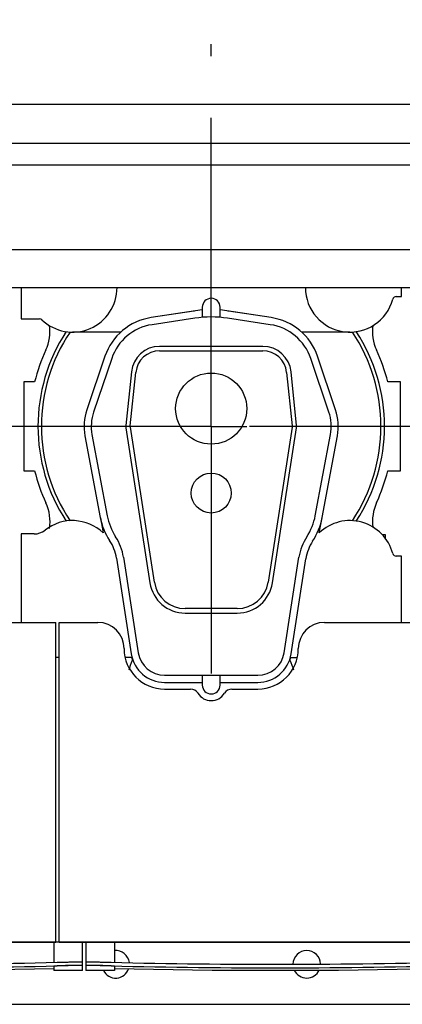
# Model space of a CAD drawing. Header units: millimetres. Extents: x 0 to 841, y 0 to 594.
# Tile 31 of 59: x 618 to 640, y 182 to 238. Entities that reach past the tile are written whole.
import ezdxf
from ezdxf.enums import TextEntityAlignment as Align

# ---------------------------------------------------------------- set-up
doc = ezdxf.new("R2010")
doc.units = ezdxf.units.MM
doc.header["$LTSCALE"] = 46.255
doc.linetypes.add('CENTER', pattern=[0.6, 0.375, -0.075, 0.075, -0.075])
doc.layers.get('0').update_dxf_attribs({"linetype": 'CONTINUOUS'})
for name, color, linetype in [('25097_000000_IMO-2_SKL_PBL452', 7, 'CONTINUOUS'), ('25097_030000_TLKGS_V_ABL435', 7, 'CONTINUOUS'), ('25097_100000_TLKGS_V_ABL436', 7, 'CONTINUOUS'), ('25097_200000_TLKGS_V_ABL446', 7, 'CONTINUOUS'), ('25097_700000_TLKGS_V_ABL441', 7, 'CONTINUOUS'), ('top_7_VBL425', 7, 'CONTINUOUS')]:
    doc.layers.add(name, color=color, linetype=linetype)
doc.styles.get("Standard").update_dxf_attribs({"font": 'txt', "width": 0.6})
doc.dimstyles.new('DIMSTYLE_2', dxfattribs={"dimtxt": 3.5, "dimasz": 3.5, "dimexe": 1.8, "dimexo": 0, "dimgap": 0.875, "dimtad": 1, "dimdec": 0, "dimlfac": 20, "dimdsep": 46, "dimtxsty": 'STANDARD', "dimblk": '_FILLED', "dimblk1": '_FILLED', "dimblk2": '_FILLED', "dimcen": 0.09, "dimadec": 0, "dimazin": 0, "dimtp": 2, "dimtm": 2, "dimtfac": 1, "dimtdec": 0, "dimtofl": 0, "dimtmove": 0, "dimatfit": 3, "dimldrblk": '_FILLED', "dimfxl": 1, "dimtolj": 1, "dimarcsym": 0})

# ---------------------------------------------------------------- blocks, each defined once
blk = doc.blocks.new('_FILLED')
at = {"color": 0, "linetype": 'BYBLOCK'}
blk.add_solid([(0, 0), (-1, 0.167), (-1, -0.167)], dxfattribs=at)
blk = doc.blocks.new('*D3')
at = {"color": 2, "linetype": 'CONTINUOUS'}
for p, q in [((466.4, 247.5), (466.4, 290.601)), ((779.597, 236.5), (779.597, 290.601)), ((466.4, 288.8), (622.999, 288.8)), ((779.597, 288.8), (622.999, 288.8))]:
    blk.add_line(p, q, dxfattribs=at)
at = {"color": 2, "linetype": 'CONTINUOUS', "xscale": 3.5, "yscale": 3.5, "zscale": 3.5, "rotation": 180}
blk.add_blockref('_FILLED', (466.4, 288.8), dxfattribs=at)
at = {"color": 2, "linetype": 'CONTINUOUS', "xscale": 3.5, "yscale": 3.5, "zscale": 3.5}
blk.add_blockref('_FILLED', (779.597, 288.8), dxfattribs=at)
at = {"color": 2, "linetype": 'CONTINUOUS', "width": 0.690476}
blk.add_text('6264', height=3.5, dxfattribs=at).set_placement((626.306, 289.675), align=Align.CENTER)
blk = doc.blocks.new('25097_111000_21_SIMPLE1_T1_A_PBL438', base_point=(589.125, 213.938))
at = {"layer": '25097_111000_21_SIMPLE1_T1_A_PBL438', "color": 7, "linetype": 'CONTINUOUS'}
for p, q in [((620.45, 186), (620.25, 186)), ((485.175, 182.5), (685.9, 182.5))]:
    blk.add_line(p, q, dxfattribs=at)
for centre, start, end in [((623.625, 184.75), 7.1457, 95.5594), ((634.375, 184.75), 1.2276, 179.5177), ((623.625, 184.75), 206.8902, 341.536), ((634.375, 184.75), 205.4819, 334.518)]:
    blk.add_arc(centre, 0.775, start, end, dxfattribs=at)
blk = doc.blocks.new('25097_111000_21_SIMPLE1_T2_A_PBL516', base_point=(629.05, 214.681))
at = {"layer": '25097_111000_21_SIMPLE1_T2_A_PBL516', "color": 7, "linetype": 'CONTINUOUS'}
for p, q in [((619.064, 217.5), (618.45, 217.5)), ((618.45, 217.5), (618.45, 212.5)), ((639.65, 217.5), (638.936, 217.5)), ((639.65, 212.5), (639.65, 217.5)), ((618.45, 212.5), (619.064, 212.5)), ((638.936, 212.5), (639.65, 212.5)), ((638.801, 208.9), (638.625, 208.9)), ((638.801, 208.688), (638.801, 208.9))]:
    blk.add_line(p, q, dxfattribs=at)
for centre, radius, start, end in [((617.428, 220.347), 2.502, 335.2009, 7.4897), ((640.574, 220.349), 2.505, 172.6385, 204.8049), ((629, 215), 10.245, 155.2009, 165.8767), ((629, 215), 10.245, 14.1233, 24.8049), ((629, 215), 10.245, 194.1233, 204.8044), ((629, 215), 10.245, 335.2611, 345.8767), ((617.426, 209.651), 2.505, 350.8527, 24.8044), ((640.598, 209.656), 2.524, 155.2593, 187.4518)]:
    blk.add_arc(centre, radius, start, end, dxfattribs=at)
blk = doc.blocks.new('25097_111000_21_SIMPLE1_A_ABL437', base_point=(589.125, 213.938))
at = {"layer": '25097_111000_21_SIMPLE1_T1_A_PBL438'}
blk.add_blockref('25097_111000_21_SIMPLE1_T1_A_PBL438', (589.125, 213.938), dxfattribs=at)
at = {"layer": '25097_111000_21_SIMPLE1_T2_A_PBL516'}
blk.add_blockref('25097_111000_21_SIMPLE1_T2_A_PBL516', (629.05, 214.681), dxfattribs=at)
blk = doc.blocks.new('25097_111200_24_SIMPLE1_T3_X_PBL477', base_point=(632.6, 185.2))
at = {"layer": '25097_111200_24_SIMPLE1_T3_X_PBL477', "color": 7, "linetype": 'CONTINUOUS'}
for p, q in [((621.95, 186), (621.95, 184.4)), ((623.55, 186), (623.55, 184.863)), ((641.65, 186), (641.65, 184.863)), ((643.25, 184.4), (643.25, 186)), ((621.95, 184.681), (621.95, 184.681)), ((623.55, 184.4), (621.95, 184.4)), ((622.7, 184.88), (622.75, 184.878)), ((622.75, 184.678), (622.7, 184.679)), ((623.55, 184.639), (623.55, 184.4)), ((641.65, 184.639), (641.65, 184.4)), ((643.25, 184.4), (641.65, 184.4)), ((642.45, 184.878), (642.5, 184.88)), ((642.5, 184.679), (642.45, 184.678)), ((643.25, 184.681), (643.25, 184.681))]:
    blk.add_line(p, q, dxfattribs=at)
blk.add_lwpolyline([(623.55, 184.52), (629.047, 184.417), (636.153, 184.417), (641.65, 184.52)], dxfattribs=at)
for radius, start, end in [(378.214, 268.50765, 271.49235), (378.414, 268.50844, 271.49156)]:
    blk.add_arc((632.6, 562.964), radius, start, end, dxfattribs=at)
for points, knots in [([(621.95, 184.882), (621.95, 184.884), (621.957, 184.884), (621.966, 184.886), (621.985, 184.886), (622.009, 184.887), (622.041, 184.888), (622.095, 184.889), (622.176, 184.889), (622.289, 184.888), (622.417, 184.886), (622.556, 184.883), (622.651, 184.881), (622.7, 184.88)], [0, 0, 0, 0, 0.005255, 0.019758, 0.043633, 0.076691, 0.118629, 0.16905, 0.293333, 0.444777, 0.617559, 0.805035, 1, 1, 1, 1]), ([(622.7, 184.679), (622.651, 184.681), (622.556, 184.683), (622.417, 184.686), (622.289, 184.688), (622.176, 184.689), (622.095, 184.689), (622.041, 184.688), (622.009, 184.687), (621.985, 184.686), (621.966, 184.686), (621.957, 184.684), (621.95, 184.683), (621.95, 184.682)], [0, 0, 0, 0, 0.194964, 0.38244, 0.555223, 0.706666, 0.83095, 0.881371, 0.92331, 0.956368, 0.980242, 0.994746, 1, 1, 1, 1]), ([(622.75, 184.678), (622.698, 184.68), (622.596, 184.682), (622.448, 184.685), (622.312, 184.687), (622.192, 184.688), (622.105, 184.688), (622.048, 184.687), (622.014, 184.687), (621.988, 184.685), (621.967, 184.685), (621.958, 184.683), (621.95, 184.682), (621.95, 184.681)], [0, 0, 0, 0, 0.194623, 0.381798, 0.554357, 0.705687, 0.829993, 0.880481, 0.922526, 0.95573, 0.979789, 0.994513, 1, 1, 1, 1]), ([(623.55, 184.639), (623.55, 184.641), (623.542, 184.642), (623.533, 184.644), (623.513, 184.646), (623.487, 184.648), (623.453, 184.651), (623.396, 184.654), (623.308, 184.659), (623.189, 184.664), (623.052, 184.669), (622.904, 184.674), (622.802, 184.677), (622.75, 184.678)], [0, 0, 0, 0, 0.005353, 0.019958, 0.043924, 0.077058, 0.119053, 0.169511, 0.293806, 0.445188, 0.617855, 0.805188, 1, 1, 1, 1]), ([(642.45, 184.678), (642.398, 184.677), (642.296, 184.674), (642.148, 184.669), (642.011, 184.664), (641.892, 184.659), (641.804, 184.654), (641.747, 184.651), (641.713, 184.648), (641.687, 184.646), (641.667, 184.644), (641.658, 184.642), (641.65, 184.641), (641.65, 184.639)], [0, 0, 0, 0, 0.194812, 0.382145, 0.554812, 0.706194, 0.830489, 0.880947, 0.922942, 0.956076, 0.980042, 0.994647, 1, 1, 1, 1]), ([(643.25, 184.681), (643.25, 184.682), (643.242, 184.683), (643.233, 184.685), (643.212, 184.685), (643.186, 184.687), (643.152, 184.687), (643.095, 184.688), (643.008, 184.688), (642.888, 184.687), (642.752, 184.685), (642.604, 184.682), (642.502, 184.68), (642.45, 184.678)], [0, 0, 0, 0, 0.005487, 0.020211, 0.04427, 0.077474, 0.119519, 0.170007, 0.294313, 0.445643, 0.618202, 0.805377, 1, 1, 1, 1]), ([(642.5, 184.88), (642.549, 184.881), (642.644, 184.883), (642.783, 184.886), (642.911, 184.888), (643.024, 184.889), (643.105, 184.889), (643.159, 184.888), (643.191, 184.887), (643.215, 184.886), (643.234, 184.886), (643.243, 184.884), (643.25, 184.884), (643.25, 184.882)], [0, 0, 0, 0, 0.194964, 0.38244, 0.555222, 0.706666, 0.83095, 0.881371, 0.923309, 0.956367, 0.980242, 0.994745, 1, 1, 1, 1]), ([(643.246, 184.684), (643.237, 184.685), (643.211, 184.687), (643.13, 184.689), (642.98, 184.688), (642.757, 184.686), (642.59, 184.682), (642.5, 184.679)], [0, 0, 0, 0, 0.03599, 0.104167, 0.327214, 0.63967, 1, 1, 1, 1]), ([(643.25, 184.682), (643.25, 184.683), (643.248, 184.683), (643.247, 184.684), (643.246, 184.684)], [0, 0, 0, 0, 0.29739, 1, 1, 1, 1])]:
    blk.add_open_spline(points, degree=3, knots=knots, dxfattribs=at)
blk = doc.blocks.new('25097_111200_24_SIMPLE1_T3_X_PBL478', base_point=(611.1, 185.2))
at = {"layer": '25097_111200_24_SIMPLE1_T3_X_PBL478', "color": 7, "linetype": 'CONTINUOUS'}
for p, q in [((600.45, 185.5), (600.45, 184.4)), ((602.05, 185.5), (602.05, 184.863)), ((620.15, 186), (620.15, 184.863)), ((621.75, 184.4), (621.75, 186)), ((600.45, 184.681), (600.45, 184.681)), ((602.05, 184.4), (600.45, 184.4)), ((601.2, 184.88), (601.25, 184.878)), ((601.25, 184.678), (601.2, 184.679)), ((602.05, 184.639), (602.05, 184.4)), ((620.15, 184.639), (620.15, 184.4)), ((621.75, 184.4), (620.15, 184.4)), ((620.95, 184.878), (621, 184.88)), ((621, 184.679), (620.95, 184.678)), ((621.75, 184.681), (621.75, 184.681))]:
    blk.add_line(p, q, dxfattribs=at)
blk.add_lwpolyline([(602.05, 184.52), (607.547, 184.417), (614.653, 184.417), (620.15, 184.52)], dxfattribs=at)
for radius, start, end in [(378.214, 268.50765, 271.49235), (378.414, 268.50844, 271.49156)]:
    blk.add_arc((611.1, 562.964), radius, start, end, dxfattribs=at)
for points, knots in [([(600.45, 184.882), (600.45, 184.884), (600.457, 184.884), (600.466, 184.886), (600.485, 184.886), (600.509, 184.887), (600.541, 184.888), (600.595, 184.889), (600.676, 184.889), (600.789, 184.888), (600.917, 184.886), (601.056, 184.883), (601.151, 184.881), (601.2, 184.88)], [0, 0, 0, 0, 0.005255, 0.019758, 0.043633, 0.076691, 0.118629, 0.16905, 0.293333, 0.444777, 0.617559, 0.805035, 1, 1, 1, 1]), ([(601.2, 184.679), (601.151, 184.681), (601.056, 184.683), (600.917, 184.686), (600.789, 184.688), (600.676, 184.689), (600.595, 184.689), (600.541, 184.688), (600.509, 184.687), (600.485, 184.686), (600.466, 184.686), (600.457, 184.684), (600.45, 184.683), (600.45, 184.682)], [0, 0, 0, 0, 0.194964, 0.38244, 0.555223, 0.706666, 0.83095, 0.881371, 0.92331, 0.956368, 0.980242, 0.994746, 1, 1, 1, 1]), ([(601.25, 184.678), (601.198, 184.68), (601.096, 184.682), (600.948, 184.685), (600.812, 184.687), (600.692, 184.688), (600.605, 184.688), (600.548, 184.687), (600.514, 184.687), (600.488, 184.685), (600.467, 184.685), (600.458, 184.683), (600.45, 184.682), (600.45, 184.681)], [0, 0, 0, 0, 0.194623, 0.381798, 0.554357, 0.705687, 0.829993, 0.880481, 0.922526, 0.95573, 0.979789, 0.994513, 1, 1, 1, 1]), ([(602.05, 184.639), (602.05, 184.641), (602.042, 184.642), (602.033, 184.644), (602.013, 184.646), (601.987, 184.648), (601.953, 184.651), (601.896, 184.654), (601.808, 184.659), (601.689, 184.664), (601.552, 184.669), (601.404, 184.674), (601.302, 184.677), (601.25, 184.678)], [0, 0, 0, 0, 0.005353, 0.019958, 0.043924, 0.077058, 0.119053, 0.169511, 0.293806, 0.445188, 0.617855, 0.805188, 1, 1, 1, 1]), ([(620.95, 184.678), (620.898, 184.677), (620.796, 184.674), (620.648, 184.669), (620.511, 184.664), (620.392, 184.659), (620.304, 184.654), (620.247, 184.651), (620.213, 184.648), (620.187, 184.646), (620.167, 184.644), (620.158, 184.642), (620.15, 184.641), (620.15, 184.639)], [0, 0, 0, 0, 0.194812, 0.382145, 0.554812, 0.706194, 0.830489, 0.880947, 0.922942, 0.956076, 0.980042, 0.994647, 1, 1, 1, 1]), ([(621.75, 184.681), (621.75, 184.682), (621.742, 184.683), (621.733, 184.685), (621.712, 184.685), (621.686, 184.687), (621.652, 184.687), (621.595, 184.688), (621.508, 184.688), (621.388, 184.687), (621.252, 184.685), (621.104, 184.682), (621.002, 184.68), (620.95, 184.678)], [0, 0, 0, 0, 0.005487, 0.020211, 0.04427, 0.077474, 0.119519, 0.170007, 0.294313, 0.445643, 0.618202, 0.805377, 1, 1, 1, 1]), ([(621, 184.88), (621.049, 184.881), (621.144, 184.883), (621.283, 184.886), (621.411, 184.888), (621.524, 184.889), (621.605, 184.889), (621.659, 184.888), (621.691, 184.887), (621.715, 184.886), (621.734, 184.886), (621.743, 184.884), (621.75, 184.884), (621.75, 184.882)], [0, 0, 0, 0, 0.194964, 0.38244, 0.555222, 0.706666, 0.83095, 0.881371, 0.923309, 0.956367, 0.980242, 0.994745, 1, 1, 1, 1]), ([(621.746, 184.684), (621.737, 184.685), (621.711, 184.687), (621.63, 184.689), (621.48, 184.688), (621.257, 184.686), (621.09, 184.682), (621, 184.679)], [0, 0, 0, 0, 0.03599, 0.104167, 0.327214, 0.63967, 1, 1, 1, 1]), ([(621.75, 184.682), (621.75, 184.683), (621.748, 184.683), (621.747, 184.684), (621.746, 184.684)], [0, 0, 0, 0, 0.29739, 1, 1, 1, 1])]:
    blk.add_open_spline(points, degree=3, knots=knots, dxfattribs=at)
blk = doc.blocks.new('25097_111200_24_SIMPLE1_X_ABL439', base_point=(589.962, 192.95))
at = {"layer": '25097_111200_24_SIMPLE1_T3_X_PBL477'}
blk.add_blockref('25097_111200_24_SIMPLE1_T3_X_PBL477', (632.6, 185.2), dxfattribs=at)
at = {"layer": '25097_111200_24_SIMPLE1_T3_X_PBL478'}
blk.add_blockref('25097_111200_24_SIMPLE1_T3_X_PBL478', (611.1, 185.2), dxfattribs=at)
blk = doc.blocks.new('25097_171000_21_SIMPLE1_T1_A_PBL445', base_point=(588.125, 197.512))
at = {"layer": '25097_171000_21_SIMPLE1_T1_A_PBL445', "color": 7, "linetype": 'CONTINUOUS'}
for p, q in [((613.875, 203.975), (620.25, 203.975)), ((620.25, 186), (620.25, 203.975)), ((620.45, 203.975), (622.625, 203.975)), ((620.45, 186), (620.45, 203.975)), ((635.375, 203.975), (644.125, 203.975)), ((626.375, 200.225), (627.832, 200.225)), ((630.168, 200.225), (631.625, 200.225)), ((620.25, 186), (577.45, 186)), ((577.45, 186), (620.25, 186)), ((687.75, 186), (620.45, 186)), ((620.45, 186), (687.75, 186))]:
    blk.add_line(p, q, dxfattribs=at)
for centre, radius, start, end in [((622.625, 202.5), 1.475, 0, 90), ((635.375, 202.5), 1.475, 90, 180), ((626.375, 202.5), 2.275, 180, 270), ((631.625, 202.5), 2.275, 270, 360), ((627.832, 199.725), 0.5, 31.8214, 90), ((629, 200.45), 0.875, 211.8214, 328.1786), ((630.168, 199.725), 0.5, 90, 148.1786)]:
    blk.add_arc(centre, radius, start, end, dxfattribs=at)
blk = doc.blocks.new('25097_171000_21_SIMPLE1_A_ABL444', base_point=(588.125, 197.262))
at = {"layer": '25097_171000_21_SIMPLE1_T1_A_PBL445'}
blk.add_blockref('25097_171000_21_SIMPLE1_T1_A_PBL445', (588.125, 197.512), dxfattribs=at)
blk = doc.blocks.new('25097_100000_TLKGS_V_ABL436', base_point=(590.175, 212.562))
at = {"layer": '25097_111000_21_SIMPLE1_A_ABL437'}
blk.add_blockref('25097_111000_21_SIMPLE1_A_ABL437', (589.125, 213.938), dxfattribs=at)
at = {"layer": '25097_111200_24_SIMPLE1_X_ABL439'}
blk.add_blockref('25097_111200_24_SIMPLE1_X_ABL439', (589.962, 192.95), dxfattribs=at)
at = {"layer": '25097_171000_21_SIMPLE1_A_ABL444'}
blk.add_blockref('25097_171000_21_SIMPLE1_A_ABL444', (588.125, 197.262), dxfattribs=at)
blk = doc.blocks.new('25097_727000_27_SIMPLE1_T1_B_PBL443', base_point=(620.532, 249.476))
at = {"layer": '25097_727000_27_SIMPLE1_T1_B_PBL443', "color": 7, "linetype": 'CONTINUOUS'}
for p, q in [((485.4, 233.115), (684.068, 233.115)), ((485.4, 230.934), (684.068, 230.934)), ((485.4, 229.713), (684.068, 229.713)), ((684.068, 224.918), (487.65, 224.918)), ((487.65, 222.802), (684.575, 222.802))]:
    blk.add_line(p, q, dxfattribs=at)
blk = doc.blocks.new('25097_727000_27_SIMPLE1_B_ABL442', base_point=(620.532, 249.476))
at = {"layer": '25097_727000_27_SIMPLE1_T1_B_PBL443'}
blk.add_blockref('25097_727000_27_SIMPLE1_T1_B_PBL443', (620.532, 249.476), dxfattribs=at)
blk = doc.blocks.new('25097_700000_TLKGS_V_ABL441', base_point=(620.532, 249.476))
at = {"layer": '25097_727000_27_SIMPLE1_B_ABL442'}
blk.add_blockref('25097_727000_27_SIMPLE1_B_ABL442', (620.532, 249.476), dxfattribs=at)
blk = doc.blocks.new('25007_210700_21_SIMPLE1_T2_A_PBL501', base_point=(629, 211.075))
at = {"layer": '25007_210700_21_SIMPLE1_T2_A_PBL501', "color": 7, "linetype": 'CONTINUOUS'}
for p, q in [((628.5, 221.545), (625.62, 221.114)), ((628.5, 221.7), (628.5, 221.13)), ((629.5, 221.13), (629.5, 221.7)), ((632.38, 221.114), (629.5, 221.545)), ((628.083, 221.081), (625.675, 220.718)), ((632.325, 220.718), (629.917, 221.081)), ((631.9, 219.5), (626.1, 219.5)), ((623.021, 218.941), (622.003, 215.929)), ((623.4, 218.813), (622.382, 215.801)), ((626.1, 219.25), (631.9, 219.25)), ((635.618, 215.801), (634.6, 218.813)), ((635.997, 215.929), (634.979, 218.941)), ((624.508, 218.064), (624.199, 215.057)), ((624.448, 215.031), (624.757, 218.038)), ((633.243, 218.038), (633.552, 215.031)), ((633.801, 215.057), (633.492, 218.064)), ((624.203, 214.915), (625.555, 206.194)), ((625.802, 206.232), (624.45, 214.953)), ((633.55, 214.953), (632.198, 206.232)), ((632.445, 206.194), (633.797, 214.915)), ((621.899, 214.467), (622.758, 209.874)), ((622.293, 214.541), (623.145, 209.978)), ((634.855, 209.978), (635.707, 214.541)), ((635.242, 209.874), (636.101, 214.467)), ((624.065, 207.644), (624.898, 202.27)), ((633.102, 202.27), (633.935, 207.644)), ((623.67, 207.583), (624.502, 202.209)), ((633.498, 202.209), (634.326, 207.554)), ((630.469, 204.75), (627.531, 204.75)), ((627.531, 204.5), (630.469, 204.5)), ((626.38, 201), (631.62, 201)), ((628.5, 201), (628.5, 200.45)), ((629.5, 200.45), (629.5, 201)), ((626.38, 200.6), (628.5, 200.6)), ((629.5, 200.6), (631.62, 200.6))]:
    blk.add_line(p, q, dxfattribs=at)
for centre, radius in [((629, 216), 2), ((629, 211.25), 1.125)]:
    blk.add_circle(centre, radius, dxfattribs=at)
for centre, radius, start, end in [((629, 221.7), 0.5, 0, 180), ((626.1, 217.9), 3.25, 98.5, 161.3188), ((629, 215), 6.15, 81.4246, 98.5754), ((631.9, 217.9), 3.25, 18.6812, 81.5), ((626.1, 217.9), 2.85, 98.5754, 161.3188), ((631.9, 217.9), 2.85, 18.6812, 81.4246), ((626.1, 217.9), 1.6, 90, 174.1275), ((631.9, 217.9), 1.6, 5.8725, 90), ((626.1, 217.9), 1.35, 90, 174.1275), ((631.9, 217.9), 1.35, 5.8725, 90), ((624.75, 215), 2.9, 161.3188, 190.586), ((624.75, 215), 2.5, 161.3188, 190.5862), ((633.25, 215), 2.5, 349.4138, 18.6812), ((633.25, 215), 2.9, 349.414, 18.6812), ((624.75, 215), 0.554, 174.1275, 188.8104), ((624.75, 215), 0.304, 174.1275, 188.8104), ((633.25, 215), 0.304, 351.1896, 5.8725), ((633.25, 215), 0.554, 351.1896, 5.8725), ((626.194, 210.516), 3.496, 190.586, 213.5834), ((626.34, 210.575), 3.25, 190.5862, 213.2895), ((631.66, 210.575), 3.25, 326.7105, 349.4138), ((631.654, 210.544), 3.65, 326.7342, 349.414), ((621.2, 207.2), 2.899, 8.8104, 33.2895), ((636.8, 207.2), 2.899, 146.7105, 171.1896), ((621.2, 207.2), 2.499, 8.8104, 33.5834), ((636.797, 207.171), 2.5, 146.7342, 171.1896), ((627.531, 206.5), 2, 188.8104, 270), ((627.531, 206.5), 1.75, 188.8104, 270), ((630.469, 206.5), 1.75, 270, 351.1896), ((630.469, 206.5), 2, 270, 351.1896), ((626.38, 202.5), 1.9, 188.8104, 270), ((626.38, 202.5), 1.5, 188.8104, 270), ((631.62, 202.5), 1.5, 270, 351.1896), ((631.62, 202.5), 1.9, 270, 351.1896), ((629, 200.45), 0.5, 180, 360)]:
    blk.add_arc(centre, radius, start, end, dxfattribs=at)
blk = doc.blocks.new('25007_210700_21_SIMPLE1_T1_A_PBL508', base_point=(629, 213.025))
at = {"layer": '25007_210700_21_SIMPLE1_T1_A_PBL508', "color": 7, "linetype": 'CONTINUOUS'}
for p, q in [((618.3, 222.802), (618.3, 221.05)), ((639.7, 222.3), (639.7, 222.802)), ((639.408, 222.3), (639.7, 222.3)), ((628.023, 221.477), (625.62, 221.114)), ((632.38, 221.114), (629.977, 221.477)), ((618.3, 221.05), (619.333, 221.05)), ((623.909, 220.3), (621.2, 220.3)), ((636.8, 220.3), (634.091, 220.3)), ((622.763, 209.854), (622.921, 209.014)), ((635.079, 209.014), (635.237, 209.854)), ((619.035, 208.95), (618.3, 208.95)), ((618.3, 208.95), (618.3, 203.975)), ((639.7, 207.7), (639.408, 207.7)), ((639.7, 203.975), (639.7, 207.7)), ((620.45, 202), (620.25, 202)), ((624.535, 202), (624.158, 202)), ((624.535, 202), (624.561, 201.827)), ((633.439, 201.827), (633.465, 202)), ((633.465, 202), (633.842, 202))]:
    blk.add_line(p, q, dxfattribs=at)
for centre, radius, start, end in [((621.2, 222.8), 2.5, 226.2383, 0.0367), ((636.8, 222.8), 2.5, 179.8161, 344.9739), ((639.408, 222.1), 0.2, 90, 164.9739), ((629, 215), 6.55, 98.176, 98.5754), ((629, 215), 6.55, 81.4246, 81.824), ((619.333, 220.85), 0.2, 46.2383, 90), ((629, 215), 9.747, 146.8737, 213.1263), ((629, 215), 9.55, 146.2628, 213.7372), ((629, 215), 9.55, 326.2628, 33.7372), ((629, 215), 9.747, 326.8737, 33.1263), ((621.2, 207.2), 2.5, 46.5103, 128.2132), ((636.8, 207.2), 2.5, 15.0261, 133.4897), ((619.035, 209.95), 1, 270, 308.2132), ((639.408, 207.9), 0.2, 195.0261, 270), ((626.65, 200.75), 2.35, 152.7133, 166.9426), ((631.35, 200.75), 2.35, 13.0574, 27.2867)]:
    blk.add_arc(centre, radius, start, end, dxfattribs=at)
blk = doc.blocks.new('25007_210700_21_SIMPLE1_A_ABL500', base_point=(629, 212.875))
at = {"layer": '25007_210700_21_SIMPLE1_T1_A_PBL508'}
blk.add_blockref('25007_210700_21_SIMPLE1_T1_A_PBL508', (629, 213.025), dxfattribs=at)
at = {"layer": '25007_210700_21_SIMPLE1_T2_A_PBL501'}
blk.add_blockref('25007_210700_21_SIMPLE1_T2_A_PBL501', (629, 211.075), dxfattribs=at)
blk = doc.blocks.new('25097_200000_TLKGS_V_ABL446', base_point=(586, 212.875))
at = {"layer": '25007_210700_21_SIMPLE1_A_ABL500'}
blk.add_blockref('25007_210700_21_SIMPLE1_A_ABL500', (629, 212.875), dxfattribs=at)
blk = doc.blocks.new('25097_030000_TLKGS_V_ABL435', base_point=(614.957, 229.275))
at = {"layer": '25097_100000_TLKGS_V_ABL436'}
blk.add_blockref('25097_100000_TLKGS_V_ABL436', (590.175, 212.562), dxfattribs=at)
at = {"layer": '25097_200000_TLKGS_V_ABL446'}
blk.add_blockref('25097_200000_TLKGS_V_ABL446', (586, 212.875), dxfattribs=at)
at = {"layer": '25097_700000_TLKGS_V_ABL441'}
blk.add_blockref('25097_700000_TLKGS_V_ABL441', (620.532, 249.476), dxfattribs=at)
blk = doc.blocks.new('25097_000000_TLKGS_MARKETING_ABL426', base_point=(626.924, 223.451))
at = {"layer": '25097_030000_TLKGS_V_ABL435'}
blk.add_blockref('25097_030000_TLKGS_V_ABL435', (614.957, 229.275), dxfattribs=at)
blk = doc.blocks.new('25097_000000_IMO-2_SKL_PBL452', base_point=(585.671, 218.801))
at = {"layer": '25097_000000_IMO-2_SKL_PBL452', "color": 2, "linetype": 'CENTER'}
for p, q in [((629, 215), (629, 236.5)), ((627, 215), (609.5, 215)), ((629, 215), (627, 215)), ((629, 215), (631, 215)), ((629, 215), (629, 201.101)), ((648.5, 215), (631, 215))]:
    blk.add_line(p, q, dxfattribs=at)
blk = doc.blocks.new('TOP_7_VBL425', base_point=(624.874, 226.258))
at = {"layer": '25097_000000_IMO-2_SKL_PBL452'}
blk.add_blockref('25097_000000_IMO-2_SKL_PBL452', (585.671, 218.801), dxfattribs=at)
at = {"layer": '25097_000000_TLKGS_MARKETING_ABL426'}
blk.add_blockref('25097_000000_TLKGS_MARKETING_ABL426', (626.924, 223.451), dxfattribs=at)

msp = doc.modelspace()

# ---------------------------------------------------------------- block references
at = {"layer": 'top_7_VBL425'}
msp.add_blockref('TOP_7_VBL425', (624.87366, 226.2582), dxfattribs=at)

# ---------------------------------------------------------------- dimensions: what is measured, and where the dimension line sits
at = {"color": 2, "linetype": 'CONTINUOUS'}
dim = msp.add_linear_dim(base=(779.59732, 288.8005), p1=(466.4, 247.5), p2=(779.59732, 236.5), dimstyle='DIMSTYLE_2', dxfattribs=at)
dim.commit()
dim.dimension.update_dxf_attribs({"geometry": '*D3', "text_midpoint": (625.97313, 288.8005), "dimtype": 160})

doc.saveas('drawing.dxf')
